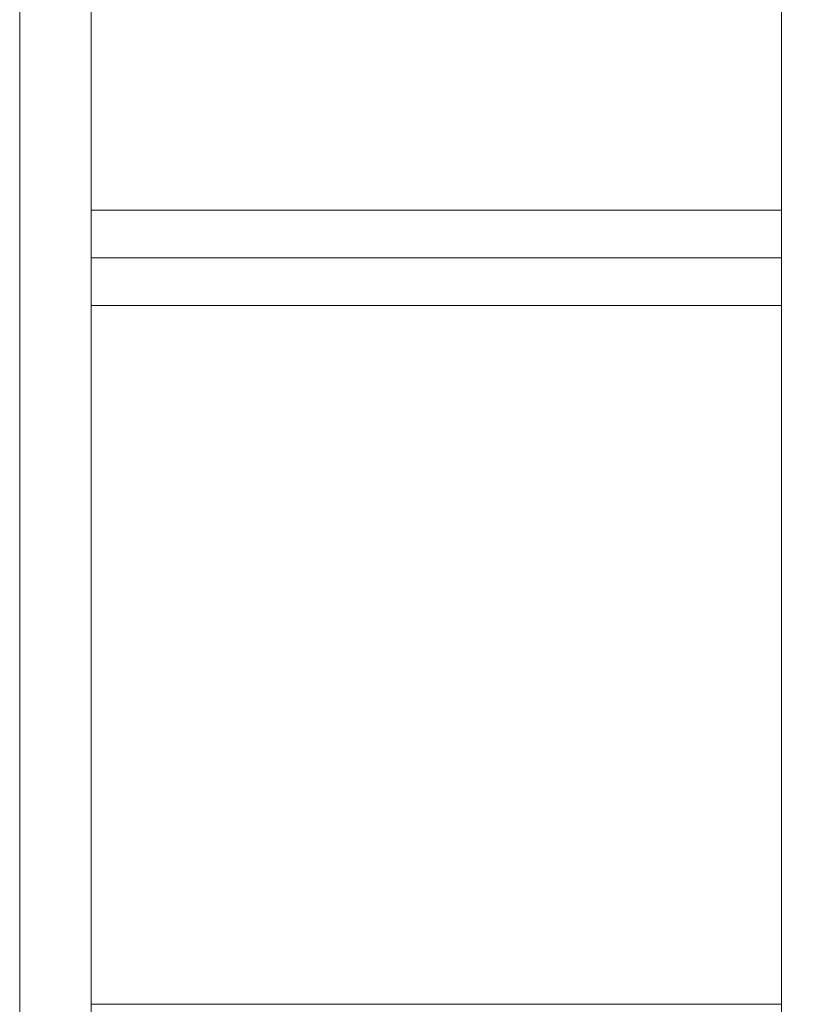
# Model space of a CAD drawing. Header units: millimetres. Extents: x -12989 to 381814, y -50461 to 30884.
# Tile 65 of 111: x 370571 to 370906, y -45094 to -44681. Entities that reach past the tile are written whole.
import ezdxf

# ---------------------------------------------------------------- set-up
doc = ezdxf.new("R2010")
doc.units = ezdxf.units.MM
doc.header["$MEASUREMENT"] = 0
doc.linetypes.add('Wipeout_Contour', pattern=[1000, 0, -1000])
for name, color, linetype in [('Nowe_A__SCIANY', 7, 'Continuous'), ('Nowe_A_WN_WYPOSAZENIE', 7, 'Continuous'), ('Nowe_A_WYM', 7, 'Continuous')]:
    doc.layers.add(name, color=color, linetype=linetype)
for name, color, linetype, lineweight in [('Nowe_A_WN_WYPOSAZENIE_Nr_pióra__4', 7, 'Continuous', 13), ('Nowe_A_WYM_Nr_pióra__1', 7, 'Continuous', 13), ('Nowe_A_WYM_Nr_pióra__45', 7, 'Continuous', 15), ('Nowe_A_WYM_Nr_pióra__85', 7, 'Continuous', 13)]:
    doc.layers.add(name, color=color, linetype=linetype, lineweight=lineweight)
doc.styles.add('STYL_AUTOMATYCZNY_4', font='arial.ttf')
doc.dimstyles.new('STYL_AUTOMATYCZNY__2', dxfattribs={"dimtxt": 139.999998, "dimasz": 57, "dimexe": 0.18, "dimexo": 0.0625, "dimgap": 0, "dimtad": 1, "dimdec": 0, "dimlfac": 0.1, "dimzin": 0, "dimdsep": 46, "dimtxsty": 'STYL_AUTOMATYCZNY_4', "dimblk": 'ARROWHEAD_6', "dimblk1": 'ARROWHEAD_6', "dimblk2": 'ARROWHEAD_6', "dimcen": 0.09, "dimse1": 1, "dimse2": 1, "dimclrd": 7, "dimclre": 7, "dimclrt": 7, "dimadec": 0, "dimazin": 0, "dimtfac": 1, "dimtdec": 4, "dimtmove": 0, "dimatfit": 3, "dimfxl": 0, "dimtolj": 1, "dimtzin": 0, "dimarcsym": 0})

# ---------------------------------------------------------------- blocks, each defined once
blk = doc.blocks.new('ElemPrzekroju_3_1', base_point=(363535.4, -45960.59))
at = {"color": 254, "linetype": 'Wipeout_Contour', "lineweight": 0, "ltscale": 1493732.172451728}
blk.add_wipeout([(370600.61, -44680.59), (370600.61, -44760.59), (370890.61, -44760.59), (370890.61, -44680.59)], dxfattribs=at).dxf.layer = 'Nowe_A__SCIANY'
at = {"color": 254, "linetype": 'Wipeout_Contour', "lineweight": 0, "ltscale": 1493841.126969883}
blk.add_wipeout([(370600.61, -45093.93), (370890.61, -45093.93), (370890.61, -44800.59), (370600.61, -44800.59)], dxfattribs=at).dxf.layer = 'Nowe_A__SCIANY'
blk = doc.blocks.new('ElemPrzekroju_24_1', base_point=(363535.4, -45960.59))
at = {"color": 254, "linetype": 'Wipeout_Contour', "lineweight": 0, "ltscale": 1493175.046934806}
blk.add_wipeout([(370570.61, -45960.59), (370600.61, -45960.59), (370600.61, -43780.59), (370570.61, -43780.59)], dxfattribs=at).dxf.layer = 'Nowe_A_WN_WYPOSAZENIE'
at = {"color": 254, "linetype": 'Wipeout_Contour', "lineweight": 0, "ltscale": 1494445.768925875}
blk.add_wipeout([(370890.61, -45960.59), (370920.61, -45960.59), (370920.61, -43780.59), (370890.61, -43780.59)], dxfattribs=at).dxf.layer = 'Nowe_A_WN_WYPOSAZENIE'
at = {"layer": 'Nowe_A_WN_WYPOSAZENIE_Nr_pióra__4', "color": 7, "linetype": 'Continuous', "lineweight": 13}
blk.add_line((370570.61, -45960.59), (370570.61, -43780.59), dxfattribs=at)
at = {"color": 254, "linetype": 'Wipeout_Contour', "lineweight": 0, "ltscale": 1493765.721921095}
blk.add_wipeout([(370600.61, -44800.59), (370890.61, -44800.59), (370890.61, -44780.59), (370600.61, -44780.59)], dxfattribs=at).dxf.layer = 'Nowe_A_WN_WYPOSAZENIE'
at = {"color": 254, "linetype": 'Wipeout_Contour', "lineweight": 0, "ltscale": 1493916.565017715}
blk.add_wipeout([(370600.61, -45113.93), (370890.61, -45113.93), (370890.61, -45093.93), (370600.61, -45093.93)], dxfattribs=at).dxf.layer = 'Nowe_A_WN_WYPOSAZENIE'
at = {"layer": 'Nowe_A_WN_WYPOSAZENIE_Nr_pióra__4', "color": 7, "linetype": 'Continuous', "lineweight": 13}
for p, q in [((370600.61, -45093.93), (370600.61, -44800.59)), ((370600.61, -44800.59), (370890.61, -44800.59)), ((370890.61, -45093.93), (370890.61, -44800.59)), ((370600.61, -45093.93), (370890.61, -45093.93)), ((370600.61, -45113.93), (370600.61, -45093.93)), ((370890.61, -45113.93), (370890.61, -45093.93))]:
    blk.add_line(p, q, dxfattribs=at)
at = {"color": 254, "linetype": 'Wipeout_Contour', "lineweight": 0, "ltscale": 1493756.12882534}
blk.add_wipeout([(370600.61, -44780.59), (370890.61, -44780.59), (370890.61, -44760.59), (370600.61, -44760.59)], dxfattribs=at).dxf.layer = 'Nowe_A_WN_WYPOSAZENIE'
at = {"layer": 'Nowe_A_WN_WYPOSAZENIE_Nr_pióra__4', "color": 7, "linetype": 'Continuous', "lineweight": 13}
for p, q in [((370600.61, -44760.59), (370600.61, -44467.26)), ((370890.61, -44760.59), (370890.61, -44467.26)), ((370600.61, -44760.59), (370890.61, -44760.59)), ((370600.61, -44780.59), (370600.61, -44760.59)), ((370890.61, -44780.59), (370890.61, -44760.59)), ((370600.61, -44800.59), (370600.61, -44780.59)), ((370600.61, -44780.59), (370890.61, -44780.59)), ((370890.61, -44800.59), (370890.61, -44780.59))]:
    blk.add_line(p, q, dxfattribs=at)
blk = doc.blocks.new('*D198', base_point=(363535.4, -45960.59))
at = {"layer": 'Nowe_A_WYM_Nr_pióra__45', "color": 7, "linetype": 'Continuous', "lineweight": 15}
for p, q in [((362283.29, -37900.67), (362223.29, -37840.67)), ((362223.29, -45950.59), (362283.29, -46010.59))]:
    blk.add_line(p, q, dxfattribs=at)
at = {"layer": 'Nowe_A_WYM_Nr_pióra__85', "color": 7, "linetype": 'Continuous', "lineweight": 13}
for p, q in [((362253.29, -37870.67), (362253.29, -37825.67)), ((362309.54, -37870.67), (362197.04, -37870.67)), ((362253.29, -45980.59), (362253.29, -37870.67)), ((362309.54, -45980.59), (362197.04, -45980.59)), ((362253.29, -46025.59), (362253.29, -45980.59))]:
    blk.add_line(p, q, dxfattribs=at)
at = {"layer": 'Nowe_A_WYM_Nr_pióra__1', "color": 7, "lineweight": 13, "insert": (362225.29, -42078.68), "char_height": 140, "attachment_point": 7, "rotation": 90, "style": 'STYL_AUTOMATYCZNY_4'}
blk.add_mtext('\\A1;{\\pql;\\fArial|b0|i0|c238|p0;\\W1.000000;811}', dxfattribs=at)
blk = doc.blocks.new('ARROWHEAD_6')
at = {"color": 0, "linetype": 'Continuous', "lineweight": 0}
for p, q in [((-0.5, -0.5), (0.5, 0.5)), ((0, 0), (-1, 0))]:
    blk.add_line(p, q, dxfattribs=at)
blk = doc.blocks.new('*D205', base_point=(363535.4, -45960.59))
at = {"layer": 'Nowe_A_WYM_Nr_pióra__45', "color": 7, "linetype": 'Continuous', "lineweight": 15}
for p, q in [((371146.76, -38252.2), (371086.76, -38192.2)), ((371086.76, -45930.59), (371146.76, -45990.59))]:
    blk.add_line(p, q, dxfattribs=at)
at = {"layer": 'Nowe_A_WYM_Nr_pióra__85', "color": 7, "linetype": 'Continuous', "lineweight": 13}
for p, q in [((371116.76, -38222.2), (371116.76, -38177.2)), ((371173.01, -38222.2), (371060.51, -38222.2)), ((371116.76, -45960.59), (371116.76, -38222.2)), ((371173.01, -45960.59), (371060.51, -45960.59)), ((371116.76, -46005.59), (371116.76, -45960.59))]:
    blk.add_line(p, q, dxfattribs=at)
at = {"layer": 'Nowe_A_WYM_Nr_pióra__1', "color": 7, "lineweight": 13, "insert": (371088.76, -42251.57), "char_height": 140, "attachment_point": 7, "rotation": 90, "style": 'STYL_AUTOMATYCZNY_4'}
blk.add_mtext('\\A1;{\\pql;\\fArial|b0|i0|c238|p0;\\W1.000000;774}', dxfattribs=at)

msp = doc.modelspace()

# ---------------------------------------------------------------- block references
at = {"layer": 'Nowe_A__SCIANY', "lineweight": 0}
msp.add_blockref('ElemPrzekroju_3_1', (363535.4, -45960.59), dxfattribs=at)

# ---------------------------------------------------------------- next in the draw order: block references
at = {"layer": 'Nowe_A_WN_WYPOSAZENIE', "lineweight": 0}
msp.add_blockref('ElemPrzekroju_24_1', (363535.4, -45960.59), dxfattribs=at)

# ---------------------------------------------------------------- next in the draw order: dimensions: what is measured, and where the dimension line sits
at = {"layer": 'Nowe_A_WYM', "color": 7, "linetype": 'Continuous', "lineweight": 13}
for base, p1, p2, picture, middle in [((362253.29, -37870.67), (363585.4, -45980.59), (371035.4, -37870.67), '*D198', (362155.29, -41918.86)), ((371116.76, -38222.2), (371380.94, -45960.59), (370534.86, -38222.2), '*D205', (371018.76, -42091.75))]:
    dim = msp.add_linear_dim(base=base, p1=p1, p2=p2, angle=90, dimstyle='STYL_AUTOMATYCZNY__2', dxfattribs=at)
    dim.commit()
    dim.dimension.update_dxf_attribs({"geometry": picture, "text_midpoint": middle, "dimtype": 160, "text_rotation": 90})

doc.saveas('drawing.dxf')
